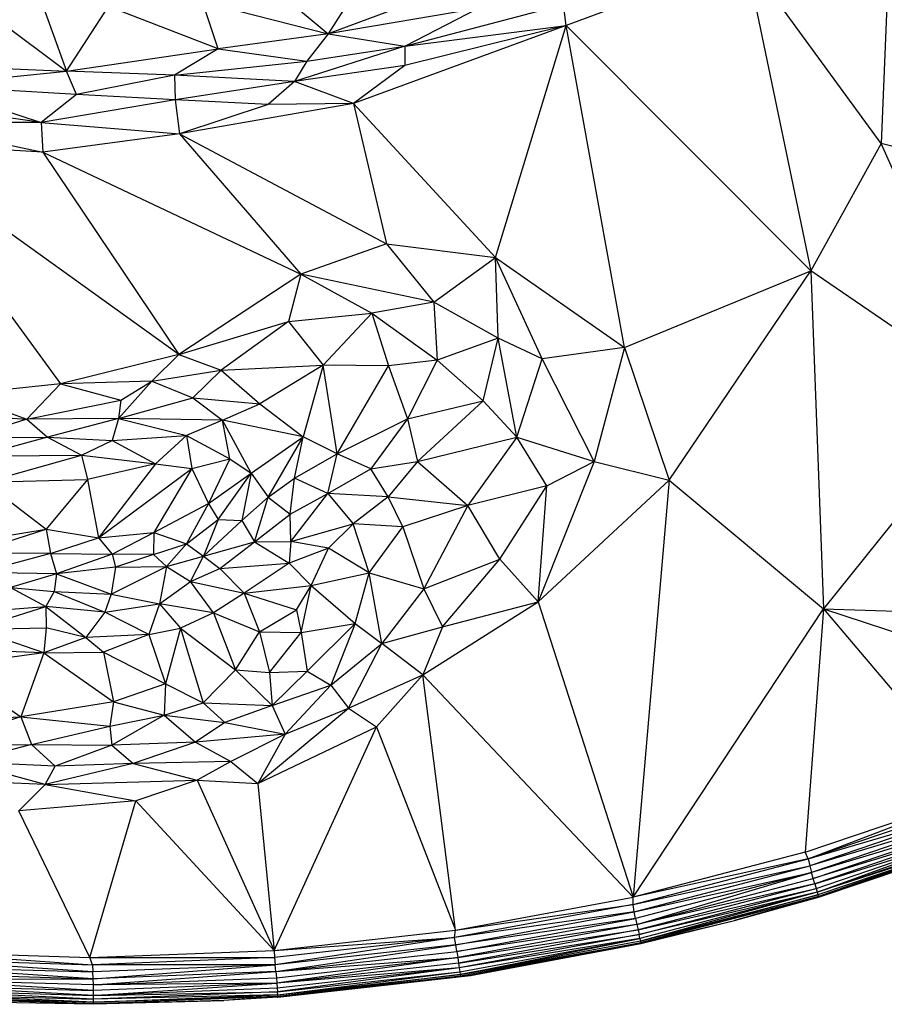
# Paper-space layout '_Inferior' of a CAD drawing. Header units: millimetres. Extents: x 71 to 679, y 71 to 677.
# Tile 6 of 21: x 364 to 468, y 71 to 190. Entities that reach past the tile are written whole.
import ezdxf

# ---------------------------------------------------------------- set-up
doc = ezdxf.new("R2010")
doc.units = ezdxf.units.MM

psp = doc.layouts.new('_Inferior')

# ---------------------------------------------------------------- linework, layer by layer
at = {"color": 7, "linetype": 'Continuous', "lineweight": 25}
for p, q in [((469.28, 208.57), (467.89, 175.11)), ((406.99, 197.68), (401.07, 188.38)), ((451.53, 197.52), (429.83, 189.4)), ((451.53, 197.52), (459.38, 159.74)), ((467.89, 175.11), (451.53, 197.52)), ((393.08, 195.08), (401.07, 188.38)), ((413.87, 193.14), (401.07, 188.38)), ((359.01, 191.68), (369.46, 183.88)), ((369.46, 183.88), (374.55, 191.67)), ((387.78, 186.55), (374.55, 191.67)), ((385.9, 192.23), (401.07, 188.38)), ((387.78, 186.55), (385.9, 192.23)), ((410.36, 186.9), (429.51, 191.94)), ((429.83, 189.4), (429.51, 191.94)), ((366.68, 191.55), (369.46, 183.88)), ((419.17, 191.43), (401.07, 188.38)), ((410.36, 186.9), (419.17, 191.43)), ((429.83, 189.4), (404.16, 179.96)), ((429.83, 189.4), (410.33, 184.53)), ((410.36, 186.9), (429.83, 189.4)), ((421.31, 161.35), (429.83, 189.4)), ((436.89, 150.46), (429.83, 189.4)), ((459.38, 159.74), (429.83, 189.4)), ((401.07, 188.38), (387.78, 186.55)), ((401.07, 188.38), (398.5, 185.06)), ((401.07, 188.38), (410.36, 186.9)), ((410.36, 186.9), (397.02, 182.61)), ((398.5, 185.06), (410.36, 186.9)), ((410.36, 186.9), (410.33, 184.53)), ((369.46, 183.88), (387.78, 186.55)), ((387.78, 186.55), (382.51, 183.37)), ((387.78, 186.55), (398.5, 185.06)), ((355.83, 184.47), (369.46, 183.88)), ((382.51, 183.37), (398.5, 185.06)), ((398.5, 185.06), (397.02, 182.61)), ((410.33, 184.53), (397.02, 182.61)), ((410.33, 184.53), (404.16, 179.96)), ((352.68, 182.12), (369.46, 183.88)), ((382.51, 183.37), (369.46, 183.88)), ((370.67, 181.04), (369.46, 183.88)), ((382.51, 183.37), (370.67, 181.04)), ((382.51, 183.37), (382.58, 180.41)), ((397.02, 182.61), (382.51, 183.37)), ((370.67, 181.04), (352.68, 182.12)), ((352.68, 182.12), (366.4, 177.66)), ((397.02, 182.61), (382.58, 180.41)), ((397.02, 182.61), (393.84, 179.82)), ((404.16, 179.96), (397.02, 182.61)), ((370.67, 181.04), (366.4, 177.66)), ((382.58, 180.41), (370.67, 181.04)), ((366.4, 177.66), (350.51, 179.93)), ((382.58, 180.41), (366.4, 177.66)), ((382.58, 180.41), (383.1, 176.3)), ((393.84, 179.82), (382.58, 180.41)), ((404.16, 179.96), (383.1, 176.3)), ((393.84, 179.82), (383.1, 176.3)), ((404.16, 179.96), (393.84, 179.82)), ((404.16, 179.96), (408.11, 162.98)), ((421.31, 161.35), (404.16, 179.96)), ((366.4, 177.66), (349.74, 177.62)), ((349.74, 177.62), (366.59, 174.07)), ((366.4, 177.66), (383.1, 176.3)), ((366.4, 177.66), (366.59, 174.07)), ((383.1, 176.3), (366.59, 174.07)), ((383.1, 176.3), (397.77, 159.33)), ((383.1, 176.3), (408.11, 162.98)), ((366.59, 174.07), (347.43, 175.2)), ((383.04, 149.64), (347.43, 175.2)), ((347.43, 175.2), (368.75, 146.08)), ((467.89, 175.11), (459.38, 159.74)), ((481.49, 144.58), (467.89, 175.11)), ((484.53, 171.09), (467.89, 175.11)), ((366.59, 174.07), (383.04, 149.64)), ((366.59, 174.07), (397.77, 159.33)), ((408.11, 162.98), (397.77, 159.33)), ((408.11, 162.98), (413.84, 155.94)), ((408.11, 162.98), (421.31, 161.35)), ((413.84, 155.94), (421.31, 161.35)), ((421.62, 151.61), (421.31, 161.35)), ((426.92, 149.11), (421.31, 161.35)), ((421.31, 161.35), (436.89, 150.46)), ((436.89, 150.46), (459.38, 159.74)), ((442.26, 134.43), (459.38, 159.74)), ((459.38, 159.74), (460.92, 118.87)), ((481.49, 144.58), (459.38, 159.74)), ((397.77, 159.33), (383.04, 149.64)), ((397.77, 159.33), (396.3, 153.6)), ((397.77, 159.33), (406.35, 154.62)), ((413.84, 155.94), (397.77, 159.33)), ((413.84, 155.94), (406.35, 154.62)), ((413.84, 155.94), (414.26, 148.92)), ((421.62, 151.61), (413.84, 155.94)), ((383.04, 149.64), (396.3, 153.6)), ((396.3, 153.6), (388.15, 147.74)), ((396.3, 153.6), (406.35, 154.62)), ((396.3, 153.6), (400.47, 148.35)), ((406.35, 154.62), (400.47, 148.35)), ((406.35, 154.62), (408.38, 148.26)), ((406.35, 154.62), (414.26, 148.92)), ((421.62, 151.61), (414.26, 148.92)), ((419.81, 144.03), (421.62, 151.61)), ((423.89, 139.63), (421.62, 151.61)), ((426.92, 149.11), (421.62, 151.61)), ((436.89, 150.46), (426.92, 149.11)), ((436.89, 150.46), (433.22, 136.68)), ((436.89, 150.46), (442.26, 134.43)), ((383.04, 149.64), (368.75, 146.08)), ((383.04, 149.64), (379.78, 146.38)), ((383.04, 149.64), (388.15, 147.74)), ((414.26, 148.92), (408.38, 148.26)), ((414.26, 148.92), (410.66, 141.84)), ((414.26, 148.92), (419.81, 144.03)), ((423.89, 139.63), (426.92, 149.11)), ((433.22, 136.68), (426.92, 149.11)), ((379.78, 146.38), (388.15, 147.74)), ((388.15, 147.74), (384.71, 144.39)), ((388.15, 147.74), (400.47, 148.35)), ((388.15, 147.74), (392.84, 143.67)), ((400.47, 148.35), (392.84, 143.67)), ((400.47, 148.35), (398.07, 139.67)), ((408.38, 148.26), (400.47, 148.35)), ((402.15, 137.61), (400.47, 148.35)), ((402.15, 137.61), (408.38, 148.26)), ((408.38, 148.26), (410.66, 141.84)), ((379.78, 146.38), (368.75, 146.08)), ((379.78, 146.38), (375.74, 141.89)), ((376.02, 144.11), (379.78, 146.38)), ((379.78, 146.38), (384.71, 144.39)), ((368.75, 146.08), (356.54, 144.78)), ((368.75, 146.08), (364.66, 141.8)), ((368.75, 146.08), (376.02, 144.11)), ((356.54, 144.78), (364.66, 141.8)), ((364.66, 141.8), (376.02, 144.11)), ((375.74, 141.89), (384.71, 144.39)), ((376.02, 144.11), (375.74, 141.89)), ((384.71, 144.39), (388.3, 141.67)), ((384.71, 144.39), (392.84, 143.67)), ((410.66, 141.84), (419.81, 144.03)), ((419.81, 144.03), (411.86, 136.69)), ((419.81, 144.03), (423.89, 139.63)), ((481.49, 144.58), (460.92, 118.87)), ((388.3, 141.67), (392.84, 143.67)), ((392.84, 143.67), (398.07, 139.67)), ((364.66, 141.8), (357.77, 139.59)), ((358.26, 142.27), (364.66, 141.8)), ((375.74, 141.89), (364.66, 141.8)), ((364.66, 141.8), (367.18, 139.64)), ((375.74, 141.89), (367.18, 139.64)), ((375.74, 141.89), (374.98, 139.21)), ((375.74, 141.89), (383.95, 139.84)), ((388.3, 141.67), (375.74, 141.89)), ((388.3, 141.67), (383.95, 139.84)), ((391.79, 135.3), (388.3, 141.67)), ((398.07, 139.67), (388.3, 141.67)), ((389.19, 137.01), (388.3, 141.67)), ((402.15, 137.61), (410.66, 141.84)), ((410.66, 141.84), (406.24, 135.82)), ((410.66, 141.84), (411.86, 136.69)), ((357.77, 139.59), (367.18, 139.64)), ((367.18, 139.64), (358.83, 137.37)), ((367.18, 139.64), (371.3, 137.45)), ((367.18, 139.64), (374.98, 139.21)), ((374.98, 139.21), (383.95, 139.84)), ((383.95, 139.84), (380.2, 136.39)), ((383.95, 139.84), (384.61, 135.83)), ((383.95, 139.84), (389.19, 137.01)), ((391.79, 135.3), (398.07, 139.67)), ((393.84, 132.4), (398.07, 139.67)), ((397.01, 134.68), (398.07, 139.67)), ((402.15, 137.61), (398.07, 139.67)), ((411.86, 136.69), (423.89, 139.63)), ((423.89, 139.63), (417.97, 131.38)), ((427.48, 133.76), (423.89, 139.63)), ((423.89, 139.63), (433.22, 136.68)), ((371.3, 137.45), (374.98, 139.21)), ((374.98, 139.21), (380.2, 136.39)), ((358.83, 137.37), (371.3, 137.45)), ((359.62, 134.18), (371.3, 137.45)), ((371.3, 137.45), (372, 134.5)), ((371.3, 137.45), (380.2, 136.39)), ((384.61, 135.83), (389.19, 137.01)), ((389.19, 137.01), (386.61, 131.63)), ((389.19, 137.01), (391.79, 135.3)), ((397.01, 134.68), (402.15, 137.61)), ((401.02, 132.82), (402.15, 137.61)), ((406.24, 135.82), (402.15, 137.61)), ((380.2, 136.39), (372, 134.5)), ((380.2, 136.39), (373.35, 127.48)), ((373.35, 127.48), (384.61, 135.83)), ((384.61, 135.83), (380.02, 128.1)), ((380.2, 136.39), (384.61, 135.83)), ((384.61, 135.83), (386.61, 131.63)), ((401.02, 132.82), (406.24, 135.82)), ((406.24, 135.82), (411.86, 136.69)), ((408.34, 132.44), (406.24, 135.82)), ((411.86, 136.69), (408.34, 132.44)), ((411.86, 136.69), (417.97, 131.38)), ((433.22, 136.68), (426.46, 119.75)), ((427.48, 133.76), (433.22, 136.68)), ((433.22, 136.68), (442.26, 134.43)), ((359.62, 134.18), (372, 134.5)), ((372, 134.5), (367, 128.5)), ((372, 134.5), (373.35, 127.48)), ((386.61, 131.63), (391.79, 135.3)), ((387.79, 129.69), (391.79, 135.3)), ((391.79, 135.3), (390.66, 129.55)), ((391.79, 135.3), (393.84, 132.4)), ((393.84, 132.4), (397.01, 134.68)), ((396.48, 130.33), (397.01, 134.68)), ((401.02, 132.82), (397.01, 134.68)), ((359.62, 134.18), (367, 128.5)), ((427.48, 133.76), (417.97, 131.38)), ((421.82, 124.88), (427.48, 133.76)), ((426.46, 119.75), (442.26, 134.43)), ((426.46, 119.75), (427.48, 133.76)), ((442.26, 134.43), (437.93, 84.03)), ((442.26, 134.43), (460.92, 118.87)), ((390.66, 129.55), (393.84, 132.4)), ((392.17, 126.97), (393.84, 132.4)), ((393.84, 132.4), (396.48, 130.33)), ((396.48, 130.33), (401.02, 132.82)), ((396.55, 127.02), (401.02, 132.82)), ((401.02, 132.82), (404.1, 129.16)), ((408.34, 132.44), (401.02, 132.82)), ((408.34, 132.44), (404.1, 129.16)), ((410.09, 128.79), (408.34, 132.44)), ((408.34, 132.44), (417.97, 131.38)), ((380.02, 128.1), (386.61, 131.63)), ((386.61, 131.63), (383.95, 126.75)), ((386.61, 131.63), (387.79, 129.69)), ((417.97, 131.38), (410.09, 128.79)), ((417.97, 131.38), (412.62, 121.32)), ((421.82, 124.88), (417.97, 131.38)), ((392.17, 126.97), (396.48, 130.33)), ((396.55, 127.02), (396.48, 130.33)), ((383.95, 126.75), (387.79, 129.69)), ((387.79, 129.69), (386.01, 125.26)), ((386.01, 125.26), (390.66, 129.55)), ((387.79, 129.69), (390.66, 129.55)), ((390.66, 129.55), (392.17, 126.97)), ((396.55, 127.02), (404.1, 129.16)), ((404.1, 129.16), (401.11, 126.21)), ((406.02, 123.24), (404.1, 129.16)), ((410.09, 128.79), (404.1, 129.16)), ((406.02, 123.24), (410.09, 128.79)), ((410.09, 128.79), (412.62, 121.32)), ((352.83, 126.21), (367, 128.5)), ((358.08, 125.64), (367, 128.5)), ((367, 128.5), (373.35, 127.48)), ((367, 128.5), (367.54, 125.57)), ((367.54, 125.57), (373.35, 127.48)), ((373.35, 127.48), (380.02, 128.1)), ((373.35, 127.48), (375, 125.49)), ((375, 125.49), (380.02, 128.1)), ((380.02, 128.1), (379.99, 125.44)), ((380.02, 128.1), (383.95, 126.75)), ((379.99, 125.44), (383.95, 126.75)), ((383.95, 126.75), (381.55, 124)), ((383.95, 126.75), (386.01, 125.26)), ((386.01, 125.26), (392.17, 126.97)), ((387.99, 123.74), (392.17, 126.97)), ((392.17, 126.97), (396.55, 127.02)), ((392.17, 126.97), (396.35, 124.39)), ((396.55, 127.02), (396.35, 124.39)), ((401.11, 126.21), (396.35, 124.39)), ((401.11, 126.21), (396.55, 127.02)), ((399.02, 121.72), (401.11, 126.21)), ((406.02, 123.24), (401.11, 126.21)), ((367.54, 125.57), (358.08, 125.64)), ((367.54, 125.57), (359.11, 123.28)), ((367.54, 125.57), (368.27, 123.1)), ((367.54, 125.57), (375, 125.49)), ((375, 125.49), (368.27, 123.1)), ((375, 125.49), (375.37, 123.91)), ((379.99, 125.44), (375, 125.49)), ((379.99, 125.44), (375.37, 123.91)), ((379.99, 125.44), (381.55, 124)), ((381.55, 124), (386.01, 125.26)), ((384.46, 122.19), (386.01, 125.26)), ((386.01, 125.26), (387.99, 123.74)), ((375.37, 123.91), (368.27, 123.1)), ((374.87, 120.64), (381.55, 124)), ((375.37, 123.91), (374.87, 120.64)), ((375.37, 123.91), (381.55, 124)), ((381.55, 124), (380.71, 119.47)), ((381.55, 124), (384.46, 122.19)), ((387.99, 123.74), (396.35, 124.39)), ((396.35, 124.39), (390.94, 120.76)), ((396.35, 124.39), (399.02, 121.72)), ((412.62, 121.32), (421.82, 124.88)), ((414.9, 116.72), (421.82, 124.88)), ((421.82, 124.88), (426.46, 119.75)), ((368.27, 123.1), (359.11, 123.28)), ((368.27, 123.1), (362.69, 121.46)), ((368.27, 123.1), (367.96, 121)), ((368.27, 123.1), (374.87, 120.64)), ((384.46, 122.19), (387.99, 123.74)), ((387.99, 123.74), (390.94, 120.76)), ((399.02, 121.72), (406.02, 123.24)), ((404.36, 117.12), (406.02, 123.24)), ((407.55, 114.71), (406.02, 123.24)), ((406.02, 123.24), (412.62, 121.32)), ((362.69, 121.46), (366.97, 119.18)), ((362.69, 121.46), (367.96, 121)), ((380.71, 119.47), (384.46, 122.19)), ((387.22, 118.41), (384.46, 122.19)), ((384.46, 122.19), (390.94, 120.76)), ((390.94, 120.76), (399.02, 121.72)), ((397.25, 118.78), (399.02, 121.72)), ((397.81, 116.03), (399.02, 121.72)), ((399.02, 121.72), (404.36, 117.12)), ((367.96, 121), (366.97, 119.18)), ((367.96, 121), (374.11, 118.49)), ((367.96, 121), (374.87, 120.64)), ((374.87, 120.64), (374.11, 118.49)), ((374.87, 120.64), (380.71, 119.47)), ((390.94, 120.76), (387.22, 118.41)), ((390.94, 120.76), (392.77, 116.09)), ((390.94, 120.76), (397.25, 118.78)), ((412.62, 121.32), (407.55, 114.71)), ((412.62, 121.32), (414.9, 116.72)), ((357.62, 118.48), (366.97, 119.18)), ((358.39, 116.44), (366.97, 119.18)), ((374.11, 118.49), (366.97, 119.18)), ((366.97, 119.18), (367.02, 116.58)), ((366.97, 119.18), (371.8, 115.43)), ((374.11, 118.49), (380.71, 119.47)), ((380.71, 119.47), (379.4, 115.79)), ((380.71, 119.47), (383.26, 116.56)), ((387.22, 118.41), (380.71, 119.47)), ((412.53, 110.92), (426.46, 119.75)), ((414.9, 116.72), (426.46, 119.75)), ((426.46, 119.75), (437.93, 84.03)), ((374.11, 118.49), (371.8, 115.43)), ((379.4, 115.79), (374.11, 118.49)), ((387.22, 118.41), (383.26, 116.56)), ((387.22, 118.41), (389.9, 111.52)), ((387.22, 118.41), (392.77, 116.09)), ((392.77, 116.09), (397.25, 118.78)), ((397.25, 118.78), (397.81, 116.03)), ((437.93, 84.03), (460.92, 118.87)), ((460.92, 118.87), (458.69, 89.47)), ((460.92, 118.87), (479.75, 96.6)), ((460.92, 118.87), (501.1, 105.73)), ((460.92, 118.87), (491.4, 117.99)), ((397.81, 116.03), (404.36, 117.12)), ((398.53, 111.34), (404.36, 117.12)), ((404.36, 117.12), (401.4, 109.66)), ((404.36, 117.12), (407.55, 114.71)), ((407.55, 114.71), (414.9, 116.72)), ((414.9, 116.72), (412.53, 110.92)), ((358.39, 116.44), (367.02, 116.58)), ((366.73, 113.55), (358.39, 116.44)), ((367.02, 116.58), (366.73, 113.55)), ((371.8, 115.43), (366.73, 113.55)), ((371.8, 115.43), (367.02, 116.58)), ((379.4, 115.79), (371.8, 115.43)), ((371.8, 115.43), (373.94, 113.65)), ((379.4, 115.79), (373.94, 113.65)), ((379.4, 115.79), (383.26, 116.56)), ((379.4, 115.79), (381.41, 109.83)), ((383.26, 116.56), (381.41, 109.83)), ((383.26, 116.56), (385.98, 107.54)), ((383.26, 116.56), (389.9, 111.52)), ((389.9, 111.52), (392.77, 116.09)), ((392.77, 116.09), (393.98, 111.18)), ((392.77, 116.09), (397.81, 116.03)), ((393.98, 111.18), (397.81, 116.03)), ((397.81, 116.03), (398.53, 111.34)), ((401.4, 109.66), (407.55, 114.71)), ((403.52, 106.9), (407.55, 114.71)), ((412.53, 110.92), (407.55, 114.71)), ((366.73, 113.55), (355.12, 111.99)), ((366.73, 113.55), (355.26, 114)), ((366.73, 113.55), (363.94, 105.84)), ((366.73, 113.55), (373.94, 113.65)), ((366.73, 113.55), (375.13, 107.64)), ((373.94, 113.65), (381.41, 109.83)), ((373.94, 113.65), (375.13, 107.64)), ((355.12, 111.99), (363.94, 105.84)), ((385.98, 107.54), (389.9, 111.52)), ((389.9, 111.52), (393.98, 111.18)), ((389.9, 111.52), (394.32, 107.2)), ((393.98, 111.18), (398.53, 111.34)), ((393.98, 111.18), (394.32, 107.2)), ((398.53, 111.34), (394.32, 107.2)), ((398.53, 111.34), (401.4, 109.66)), ((403.52, 106.9), (412.53, 110.92)), ((406.92, 104.64), (412.53, 110.92)), ((416.45, 80.07), (412.53, 110.92)), ((437.93, 84.03), (412.53, 110.92)), ((381.41, 109.83), (375.13, 107.64)), ((381.41, 109.83), (381.25, 106.05)), ((381.41, 109.83), (385.98, 107.54)), ((394.32, 107.2), (401.4, 109.66)), ((401.4, 109.66), (395.87, 103.74)), ((401.4, 109.66), (403.52, 106.9)), ((375.13, 107.64), (363.94, 105.84)), ((375.13, 107.64), (374.71, 104.71)), ((375.13, 107.64), (381.25, 106.05)), ((381.25, 106.05), (385.98, 107.54)), ((385.98, 107.54), (394.32, 107.2)), ((385.98, 107.54), (388.58, 105.16)), ((394.32, 107.2), (388.58, 105.16)), ((394.32, 107.2), (395.87, 103.74)), ((374.71, 104.71), (381.25, 106.05)), ((381.25, 106.05), (374.94, 102.39)), ((381.25, 106.05), (388.58, 105.16)), ((381.25, 106.05), (385.07, 102.79)), ((392.57, 97.79), (403.52, 106.9)), ((395.87, 103.74), (403.52, 106.9)), ((403.52, 106.9), (406.92, 104.64)), ((351.87, 105.28), (363.94, 105.84)), ((363.94, 105.84), (353.28, 102.46)), ((363.94, 105.84), (374.71, 104.71)), ((363.94, 105.84), (365.25, 102.47)), ((388.58, 105.16), (385.07, 102.79)), ((388.58, 105.16), (395.87, 103.74)), ((365.25, 102.47), (374.71, 104.71)), ((374.71, 104.71), (374.94, 102.39)), ((395.87, 103.74), (385.07, 102.79)), ((395.87, 103.74), (389.33, 100.44)), ((392.57, 97.79), (406.92, 104.64)), ((395.87, 103.74), (392.57, 97.79)), ((394.57, 77.6), (406.92, 104.64)), ((406.92, 104.64), (416.45, 80.07)), ((353.28, 102.46), (365.25, 102.47)), ((365.25, 102.47), (356.97, 100.36)), ((365.25, 102.47), (374.94, 102.39)), ((365.25, 102.47), (368.1, 99.87)), ((374.94, 102.39), (368.1, 99.87)), ((385.07, 102.79), (374.94, 102.39)), ((374.94, 102.39), (377.54, 100.18)), ((385.07, 102.79), (377.54, 100.18)), ((385.07, 102.79), (389.33, 100.44)), ((368.1, 99.87), (356.97, 100.36)), ((366.91, 97.64), (356.97, 100.36)), ((377.54, 100.18), (366.91, 97.64)), ((377.54, 100.18), (368.1, 99.87)), ((389.33, 100.44), (377.54, 100.18)), ((377.54, 100.18), (385.25, 98.19)), ((389.33, 100.44), (385.25, 98.19)), ((389.33, 100.44), (392.57, 97.79)), ((366.91, 97.64), (368.1, 99.87)), ((366.91, 97.64), (357.12, 98.09)), ((363.69, 94.47), (366.91, 97.64)), ((366.91, 97.64), (385.25, 98.19)), ((366.91, 97.64), (377.84, 95.7)), ((385.25, 98.19), (377.84, 95.7)), ((385.25, 98.19), (392.57, 97.79)), ((385.25, 98.19), (394.57, 77.6)), ((392.57, 97.79), (394.57, 77.6)), ((458.69, 89.47), (479.75, 96.6)), ((459.07, 88.67), (479.75, 96.6)), ((377.84, 95.7), (363.69, 94.47)), ((372.3, 76.74), (377.84, 95.7)), ((394.57, 77.6), (377.84, 95.7)), ((479.83, 95.72), (459.07, 88.67)), ((372.3, 76.74), (363.69, 94.47)), ((459.07, 88.67), (480.06, 94.89)), ((480.06, 94.89), (459.26, 87.82)), ((480.31, 94.11), (459.26, 87.82)), ((480.31, 94.11), (459.48, 87.03)), ((480.55, 93.39), (459.48, 87.03)), ((459.67, 86.3), (480.55, 93.39)), ((480.78, 92.76), (459.67, 86.3)), ((480.78, 92.76), (459.86, 85.65)), ((459.86, 85.65), (480.98, 92.22)), ((460.02, 85.09), (480.98, 92.22)), ((460.15, 84.65), (480.98, 92.22)), ((460.15, 84.65), (481.13, 91.78)), ((481.24, 91.45), (460.15, 84.65)), ((481.24, 91.45), (460.24, 84.32)), ((481.24, 91.45), (460.3, 84.12)), ((481.32, 91.26), (460.3, 84.12)), ((481.32, 91.26), (460.31, 84.05)), ((460.31, 84.05), (480.69, 90.92)), ((480.69, 90.92), (460.31, 84.05)), ((458.69, 89.47), (437.93, 84.03)), ((459.07, 88.67), (458.69, 89.47)), ((437.92, 83.14), (459.07, 88.67)), ((459.07, 88.67), (437.93, 84.03)), ((459.07, 88.67), (459.26, 87.82)), ((437.92, 83.14), (459.26, 87.82)), ((438.06, 82.28), (459.26, 87.82)), ((438.06, 82.28), (459.48, 87.03)), ((459.48, 87.03), (438.21, 81.48)), ((438.38, 80.74), (459.48, 87.03)), ((459.26, 87.82), (459.48, 87.03)), ((459.67, 86.3), (459.48, 87.03)), ((438.38, 80.74), (459.67, 86.3)), ((459.86, 85.65), (459.67, 86.3)), ((459.86, 85.65), (438.38, 80.74)), ((459.86, 85.65), (438.52, 80.08)), ((438.52, 80.08), (460.02, 85.09)), ((438.64, 79.51), (460.02, 85.09)), ((460.15, 84.65), (438.64, 79.51)), ((460.15, 84.65), (438.73, 79.06)), ((460.15, 84.65), (438.81, 78.73)), ((459.86, 85.65), (460.02, 85.09)), ((460.02, 85.09), (460.15, 84.65)), ((460.15, 84.65), (460.24, 84.32)), ((416.45, 80.07), (437.93, 84.03)), ((437.92, 83.14), (437.93, 84.03)), ((438.81, 78.73), (460.24, 84.32)), ((460.24, 84.32), (438.85, 78.52)), ((460.3, 84.12), (438.85, 78.52)), ((460.3, 84.12), (450.17, 81.2)), ((450.17, 81.2), (460.31, 84.05)), ((460.31, 84.05), (457.86, 83.36)), ((460.24, 84.32), (460.3, 84.12)), ((460.3, 84.12), (460.31, 84.05)), ((460.31, 84.05), (460.31, 84.05)), ((437.92, 83.14), (416.36, 79.15)), ((438.06, 82.28), (416.36, 79.15)), ((416.45, 80.07), (437.92, 83.14)), ((416.5, 78.29), (438.06, 82.28)), ((438.06, 82.28), (437.92, 83.14)), ((438.21, 81.48), (438.06, 82.28)), ((438.21, 81.48), (416.5, 78.29)), ((416.63, 77.48), (438.21, 81.48)), ((438.21, 81.48), (438.38, 80.74)), ((438.85, 78.52), (450.17, 81.2)), ((438.87, 78.46), (450.17, 81.2)), ((394.57, 77.6), (416.45, 80.07)), ((416.36, 79.15), (416.45, 80.07)), ((438.38, 80.74), (416.63, 77.48)), ((438.38, 80.74), (416.73, 76.73)), ((416.73, 76.73), (438.52, 80.08)), ((438.52, 80.08), (416.83, 76.07)), ((438.38, 80.74), (438.52, 80.08)), ((438.52, 80.08), (438.64, 79.51)), ((394.57, 77.6), (416.36, 79.15)), ((416.36, 79.15), (394.58, 76.73)), ((416.36, 79.15), (394.67, 75.87)), ((416.5, 78.29), (416.36, 79.15)), ((416.83, 76.07), (438.64, 79.51)), ((438.64, 79.51), (416.91, 75.49)), ((438.73, 79.06), (416.91, 75.49)), ((416.98, 75.03), (438.73, 79.06)), ((417.03, 74.7), (438.73, 79.06)), ((438.81, 78.73), (417.03, 74.7)), ((438.73, 79.06), (438.64, 79.51)), ((438.73, 79.06), (438.81, 78.73)), ((438.81, 78.73), (438.85, 78.52)), ((438.87, 78.46), (444.03, 79.71)), ((349.65, 77.47), (372.59, 75.87)), ((349.65, 77.47), (372.3, 76.74)), ((372.3, 76.74), (394.57, 77.6)), ((394.57, 77.6), (394.58, 76.73)), ((416.5, 78.29), (394.67, 75.87)), ((394.77, 75.05), (416.5, 78.29)), ((394.77, 75.05), (416.63, 77.48)), ((416.63, 77.48), (416.5, 78.29)), ((416.63, 77.48), (416.73, 76.73)), ((417.03, 74.7), (438.85, 78.52)), ((438.85, 78.52), (417.06, 74.49)), ((438.85, 78.52), (418.27, 74.56)), ((438.87, 78.46), (418.27, 74.56)), ((418.27, 74.56), (438.87, 78.46)), ((438.87, 78.46), (418.27, 74.56)), ((438.85, 78.52), (438.87, 78.46)), ((438.87, 78.46), (438.87, 78.46)), ((372.66, 75.01), (350.34, 76.54)), ((350.34, 76.54), (372.59, 75.87)), ((372.3, 76.74), (394.58, 76.73)), ((372.59, 75.87), (372.3, 76.74)), ((394.58, 76.73), (372.59, 75.87)), ((394.58, 76.73), (394.67, 75.87)), ((394.77, 75.05), (416.73, 76.73)), ((394.83, 74.3), (416.73, 76.73)), ((416.73, 76.73), (394.88, 73.63)), ((416.73, 76.73), (416.83, 76.07)), ((350.41, 75.66), (372.66, 75.01)), ((372.68, 74.18), (350.41, 75.66)), ((394.67, 75.87), (372.59, 75.87)), ((372.59, 75.87), (372.66, 75.01)), ((394.67, 75.87), (372.66, 75.01)), ((372.68, 74.18), (372.66, 75.01)), ((372.68, 74.18), (394.67, 75.87)), ((394.77, 75.05), (372.68, 74.18)), ((372.72, 73.43), (394.77, 75.05)), ((394.77, 75.05), (394.67, 75.87)), ((394.77, 75.05), (394.83, 74.3)), ((416.83, 76.07), (394.88, 73.63)), ((416.91, 75.49), (394.88, 73.63)), ((416.91, 75.49), (394.92, 73.05)), ((416.91, 75.49), (394.96, 72.59)), ((394.96, 72.59), (416.98, 75.03)), ((394.99, 72.25), (416.98, 75.03)), ((416.83, 76.07), (416.91, 75.49)), ((416.91, 75.49), (416.98, 75.03)), ((416.98, 75.03), (417.03, 74.7)), ((350.38, 74.08), (372.68, 74.18)), ((372.72, 73.43), (350.38, 74.08)), ((372.72, 72.75), (350.38, 74.08)), ((350.4, 74.84), (372.68, 74.18)), ((372.72, 73.43), (372.68, 74.18)), ((372.72, 73.43), (394.83, 74.3)), ((394.83, 74.3), (394.88, 73.63)), ((418.27, 74.56), (394.97, 71.97)), ((418.27, 74.56), (394.97, 71.97)), ((394.97, 71.97), (417.06, 74.49)), ((394.99, 72.25), (417.03, 74.7)), ((394.99, 71.97), (418.27, 74.56)), ((417.03, 74.7), (395, 72.04)), ((417.06, 74.49), (395, 72.04)), ((417.03, 74.7), (417.06, 74.49)), ((418.27, 74.56), (417.06, 74.49)), ((418.27, 74.56), (418.27, 74.56)), ((350.32, 72.83), (372.72, 72.17)), ((372.73, 71.71), (350.32, 72.83)), ((350.35, 73.41), (372.72, 72.75)), ((372.72, 72.17), (350.35, 73.41)), ((394.88, 73.63), (372.72, 73.43)), ((394.88, 73.63), (372.72, 72.75)), ((372.72, 72.17), (394.88, 73.63)), ((372.72, 72.75), (372.72, 73.43)), ((394.92, 73.05), (372.72, 72.17)), ((372.72, 72.17), (372.72, 72.75)), ((372.72, 72.17), (394.96, 72.59)), ((394.96, 72.59), (372.73, 71.71)), ((394.88, 73.63), (394.92, 73.05)), ((394.92, 73.05), (394.96, 72.59)), ((394.99, 72.25), (394.96, 72.59)), ((350.27, 72.03), (372.74, 71.37)), ((372.74, 71.16), (350.27, 72.03)), ((350.29, 72.36), (372.73, 71.71)), ((372.74, 71.37), (350.29, 72.36)), ((372.74, 71.16), (350.31, 71.81)), ((356.81, 71.4), (372.74, 71.16)), ((372.71, 71.09), (356.81, 71.4)), ((388.48, 71.55), (372.71, 71.09)), ((372.73, 71.71), (372.72, 72.17)), ((394.99, 72.25), (372.73, 71.71)), ((372.74, 71.37), (372.73, 71.71)), ((372.74, 71.37), (394.99, 72.25)), ((395, 72.04), (372.74, 71.37)), ((395, 72.04), (372.74, 71.16)), ((372.74, 71.16), (388.48, 71.55)), ((387.24, 71.51), (388.47, 71.55)), ((388.48, 71.55), (388.47, 71.55)), ((395, 72.04), (388.48, 71.55)), ((394.97, 71.97), (388.48, 71.55)), ((394.99, 71.97), (388.48, 71.55)), ((394.97, 71.97), (395, 72.04)), ((394.99, 71.97), (394.97, 71.97)), ((395, 72.04), (394.99, 72.25)), ((372.74, 71.16), (372.71, 71.09)), ((372.74, 71.16), (372.74, 71.37))]:
    psp.add_line(p, q, dxfattribs=at)

doc.saveas('drawing.dxf')
